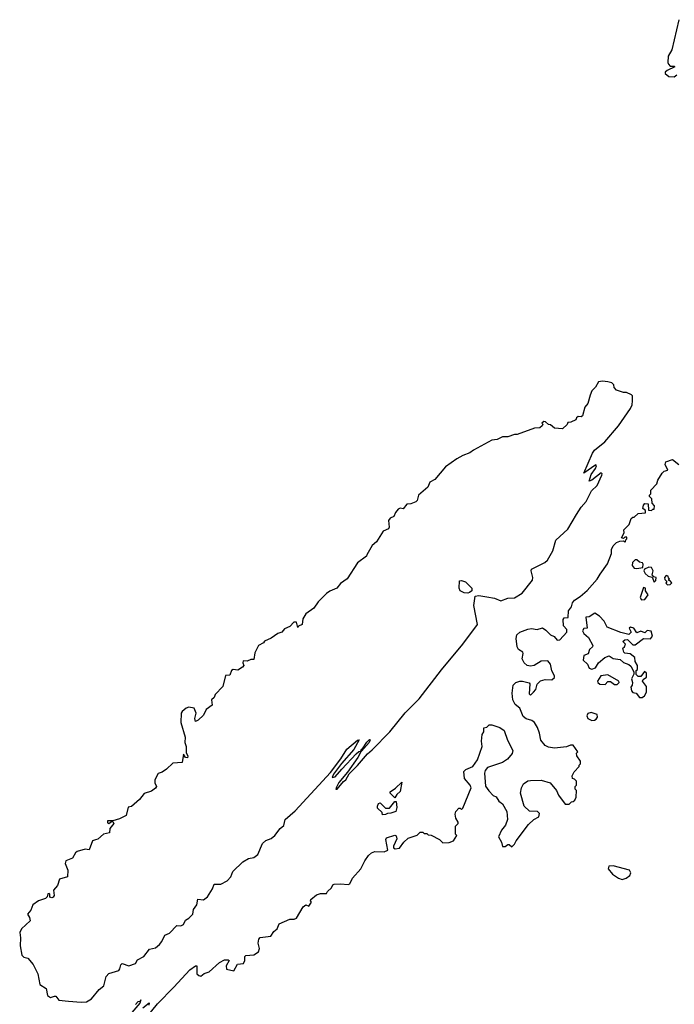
# Model space of a CAD drawing. Extents: x 2219101 to 2444320, y 201258 to 358766.
# Tile 247 of 256: x 2379274 to 2384196, y 217446 to 224850. Entities that reach past the tile are written whole.
import ezdxf

# ---------------------------------------------------------------- set-up
doc = ezdxf.new("R2010")
doc.units = 0

msp = doc.modelspace()

# ---------------------------------------------------------------- linework, layer by layer
at = {"layer": '0CON10XD'}
for points in [[(2384230.3, 224849.7), (2384176.4, 224623.6), (2384150, 224575), (2384147, 224527), (2384152.5, 224515), (2384165, 224500), (2384195, 224500), (2384200, 224495), (2384141.7, 224468.3), (2384127.5, 224455), (2384127.5, 224445), (2384155, 224422.5), (2384195, 224420)], [(2384195, 224420), (2384215.9, 224434.1)], [(2379735, 217461.4), (2379775, 217464.4), (2379815, 217486.9), (2379871.2, 217558.8), (2379905.8, 217585), (2379924.4, 217655), (2379945, 217678.9), (2380019.1, 217700.9), (2380027.9, 217712.1), (2380035, 217744.3), (2380045, 217753.9), (2380095, 217734.7), (2380145, 217752), (2380159.3, 217780.7), (2380206.9, 217805), (2380250, 217860), (2380295, 217870.5), (2380325, 217895.7), (2380342.4, 217917.6), (2380364.2, 217965), (2380399.3, 217980.7), (2380455, 218040), (2380485, 218037.1), (2380505, 218047.1), (2380520.4, 218079.6), (2380545.8, 218095), (2380575.6, 218125), (2380581.5, 218158.5), (2380606.9, 218195), (2380612.1, 218237.9), (2380655, 218232.2), (2380685, 218254.3), (2380722.5, 218315), (2380735, 218350), (2380785, 218350), (2380835, 218374.2), (2380862, 218405), (2380875.9, 218444.1), (2380952, 218518), (2380995, 218543.8), (2381035, 218549.2), (2381065, 218572.5), (2381100, 218655), (2381125, 218678), (2381165, 218692.5), (2381191.1, 218715), (2381232.3, 218767.7), (2381258.9, 218791.1), (2381268.8, 218835), (2381345, 218900.8), (2381610.6, 219189.4), (2381689.1, 219290.9), (2381734.7, 219365.3), (2381815, 219432.5), (2381826.7, 219435), (2381786.7, 219363.3), (2381692.7, 219257.3), (2381633.9, 219176.1), (2381622.5, 219152.5), (2381645, 219157.5), (2381695.8, 219214.2), (2381805, 219330), (2381825, 219346.7), (2381840, 219350), (2381840, 219345), (2381817.3, 219302.7), (2381738.8, 219191.2), (2381673.3, 219115), (2381652.5, 219075), (2381650, 219065), (2381660, 219065), (2381708, 219122), (2381726.2, 219135), (2381751.7, 219178.3), (2381815, 219242), (2381889.5, 219330.5), (2381925, 219358.8), (2382055.8, 219495), (2382171.7, 219638.3), (2382276.7, 219743.3), (2382445, 219960.6), (2382605, 220154), (2382715, 220302.5), (2382688, 220445), (2382697.5, 220515), (2382725, 220520), (2382785, 220510), (2382845, 220499.2), (2382891.2, 220481.2), (2382945, 220501.2), (2382995, 220502), (2383052.3, 220537.7), (2383130, 220635), (2383131.4, 220655), (2383118.6, 220705), (2383121.3, 220718.7), (2383222.1, 220767.9), (2383243, 220787), (2383283.2, 220856.8), (2383304.5, 220935.5), (2383395, 221020), (2383460.7, 221129.3), (2383495.8, 221185), (2383532.8, 221227.2), (2383573.1, 221306.9), (2383615, 221346.7), (2383650, 221425), (2383652.5, 221435), (2383645, 221442.5), (2383575, 221386.2), (2383555, 221380), (2383571.1, 221428.9), (2383603.3, 221475), (2383610, 221495), (2383605, 221502.5), (2383515, 221440), (2383579.6, 221590.5), (2383596.4, 221613.6), (2383673.6, 221675), (2383776.6, 221795), (2383865.7, 221925), (2383878.8, 221955), (2383882.5, 221985), (2383881.7, 222021.7), (2383875, 222030), (2383837, 222047), (2383815, 222047.5), (2383760, 222065), (2383743, 222083), (2383740, 222105), (2383725, 222120), (2383695, 222127.5), (2383655, 222132.5), (2383625, 222127.5), (2383603.6, 222086.4), (2383575, 222060), (2383562.3, 222027.7), (2383546.7, 221965), (2383524.1, 221935.9), (2383505, 221870), (2383495, 221862.5), (2383473, 221867), (2383460, 221855), (2383455, 221840), (2383417, 221823), (2383395, 221820), (2383390, 221805), (2383355, 221772.5), (2383295, 221777.5), (2383265, 221802.5), (2383250, 221805), (2383227, 221827), (2383215, 221827.5), (2383200, 221815), (2383207.5, 221807.5), (2383202.5, 221795), (2383185, 221781.2), (2383145, 221778), (2383015, 221730), (2382995, 221730), (2382945, 221712.5), (2382905, 221712.5), (2382865, 221692.5), (2382825, 221687.5), (2382685, 221613.3), (2382657.9, 221592.1), (2382606.1, 221573.9), (2382561.2, 221548.8), (2382475, 221487.5), (2382395, 221392.5), (2382357, 221373), (2382342.5, 221335), (2382273.3, 221275), (2382262.5, 221235), (2382252.5, 221225), (2382215, 221210), (2382185, 221207.5), (2382157.7, 221172.3), (2382135, 221177.1), (2382120.2, 221169.8), (2382099.2, 221145), (2382086, 221114), (2382059.5, 221100.5), (2382047.5, 221085), (2382052.5, 221035), (2382047.5, 221022.5), (2382007.3, 221002.7), (2381955.8, 220924.2), (2381923.9, 220896.1), (2381883, 220827), (2381882.5, 220815), (2381814, 220766), (2381735, 220646.2), (2381685, 220610), (2381657.5, 220575), (2381605, 220553.8), (2381580, 220535), (2381518.3, 220471.7), (2381486.7, 220425), (2381425, 220382.5), (2381403.3, 220345), (2381398, 220302), (2381370.7, 220289.3), (2381365, 220280), (2381355, 220320), (2381335, 220318.8), (2381305, 220287.5), (2381265, 220268.8), (2381245, 220243.3), (2381215, 220233.3), (2381165, 220198.8), (2381115, 220176.7), (2381106, 220164), (2381070, 220145), (2381063.3, 220135), (2381040.7, 220089.3), (2381035, 220040), (2381010.7, 220039.3), (2380985, 220027.5), (2380955, 220030), (2380952.5, 220015), (2380960, 219995), (2380949.3, 219980.7), (2380915, 219957.5), (2380880, 219965), (2380867.5, 219955), (2380855, 219920), (2380822.3, 219917.7), (2380802.5, 219835), (2380743.4, 219776.6), (2380735.8, 219754.2), (2380716.7, 219735), (2380720, 219695), (2380675, 219662.5), (2380655, 219620), (2380616.9, 219583.1), (2380595, 219574), (2380590, 219595), (2380601.1, 219635), (2380585, 219672.9), (2380545, 219680), (2380525, 219674.2), (2380495, 219648), (2380486.9, 219635), (2380486.6, 219565), (2380516.9, 219455), (2380516.7, 219415), (2380526.2, 219385), (2380526.8, 219336.8), (2380537.1, 219315), (2380535, 219300), (2380520.9, 219300.9), (2380505, 219326.7), (2380495, 219264.2), (2380425, 219260), (2380377.5, 219215), (2380345, 219192.5), (2380315, 219182.5), (2380290, 219135), (2380290.7, 219110.7), (2380302.5, 219085), (2380295, 219072.5), (2380265, 219050), (2380209.3, 219030.7), (2380175, 218987.5), (2380115, 218932.5), (2380090.7, 218929.3), (2380074.3, 218865.7), (2380025, 218840), (2379973.6, 218826.4), (2379933.3, 218825), (2379935, 218810), (2379945, 218806.7), (2379965, 218820), (2379975, 218820), (2379982.5, 218805), (2379952.5, 218767.5), (2379950, 218735), (2379904.4, 218725.6), (2379860.8, 218689.2), (2379845, 218683.8), (2379821.2, 218675), (2379795, 218607.5), (2379765, 218614), (2379705.8, 218594.2), (2379694.4, 218585.6), (2379670, 218545), (2379621.2, 218525), (2379616.9, 218505), (2379637.1, 218455), (2379632.5, 218405), (2379573.3, 218386.7), (2379559.3, 218340.7), (2379528.8, 218305), (2379532.5, 218265), (2379525, 218252.5), (2379515, 218247.5), (2379501.7, 218251.7), (2379500, 218275), (2379495, 218280), (2379485, 218277.5), (2379480, 218255), (2379468.3, 218241.7), (2379415, 218224.3), (2379372, 218195), (2379357.5, 218155), (2379333.3, 218125), (2379348.6, 218098.6), (2379353.3, 218075), (2379286.7, 218015), (2379273.9, 217986.1), (2379281.2, 217945), (2379278.1, 217885), (2379290.9, 217815), (2379305, 217799.6), (2379335, 217794), (2379376.2, 217746.2), (2379410, 217675), (2379424.2, 217595), (2379472.5, 217565), (2379482.1, 217512.1), (2379505, 217497.8), (2379535, 217508.8), (2379545, 217506.7), (2379568.3, 217478.3), (2379639.7, 217469.7), (2379735, 217461.4)], [(2380235, 217356.7), (2380310.5, 217449.5), (2380434, 217576), (2380552.2, 217705), (2380595, 217736), (2380606.2, 217735), (2380606.2, 217675), (2380621.7, 217661.7), (2380635, 217658.8), (2380661.2, 217678.8), (2380698.7, 217691.3), (2380775, 217760), (2380815, 217780), (2380841.7, 217781.7), (2380850, 217775), (2380827.5, 217735), (2380830, 217710), (2380885, 217697.5), (2380912.5, 217747.5), (2380956.4, 217753.6), (2380967.5, 217775), (2380967.5, 217805), (2380975, 217812.5), (2381035, 217817.5), (2381070, 217840), (2381077.5, 217865), (2381066.1, 217906.1), (2381071.4, 217935), (2381081.7, 217948.3), (2381162.2, 217957.8), (2381185, 217993.8), (2381210, 218015), (2381225, 218051.2), (2381305, 218087.5), (2381336.4, 218086.4), (2381355, 218094), (2381405, 218180), (2381425, 218193.3), (2381446.7, 218185), (2381467.5, 218215), (2381460, 218225), (2381463.3, 218235), (2381505, 218270), (2381535, 218280), (2381581.7, 218278.3), (2381587.5, 218295), (2381618.3, 218321.7), (2381627.5, 218345), (2381639.3, 218350.7), (2381685, 218351.2), (2381743.6, 218346.4), (2381755, 218353.3), (2381775.9, 218394.1), (2381840, 218465), (2381868.8, 218525), (2381896.2, 218565), (2381920, 218585), (2381945, 218595.7), (2382015, 218593.8), (2382042.5, 218605), (2382026.7, 218685), (2382031.2, 218698.8), (2382095, 218719.2), (2382105, 218713.3), (2382109.1, 218690.9), (2382083.8, 218635), (2382084.1, 218624.1), (2382096.2, 218616.2), (2382130.7, 218619.3), (2382162.5, 218665), (2382193.6, 218696.4), (2382261.7, 218718.3), (2382285, 218740), (2382305, 218740), (2382315, 218730), (2382335, 218730), (2382345, 218720), (2382367, 218717), (2382430, 218685), (2382455, 218660), (2382503.3, 218663.3), (2382536.2, 218675), (2382560, 218715), (2382550, 218725), (2382550, 218785), (2382570, 218805), (2382570, 218815), (2382552.5, 218845), (2382547.5, 218875), (2382552.5, 218895), (2382575, 218920), (2382585, 218920), (2382595, 218910), (2382605, 218920), (2382668.2, 219075), (2382661.1, 219095), (2382617.1, 219145), (2382614.4, 219195.6), (2382627.1, 219212.9), (2382680, 219235), (2382716.5, 219283.5), (2382750, 219385), (2382747.1, 219425), (2382752, 219475), (2382763.8, 219495), (2382762.5, 219525), (2382785, 219531.2), (2382805, 219548), (2382825, 219547.5), (2382885, 219526.9), (2382915.4, 219505.4), (2382942.8, 219432.8), (2382981.9, 219355), (2382976.7, 219333.3), (2382941.5, 219288.5), (2382904.6, 219265.4), (2382792.3, 219227.7), (2382774.4, 219205), (2382768.1, 219185), (2382775.8, 219085.8), (2382800.3, 219050.3), (2382835, 219016.7), (2382856.4, 219006.4), (2382877.5, 218975), (2382903.3, 218953.3), (2382936.1, 218896.1), (2382942.5, 218835), (2382926.1, 218793.9), (2382897.5, 218755), (2382873.3, 218705), (2382897.5, 218665), (2382905, 218632.5), (2382925, 218632.5), (2382943, 218647), (2382955, 218647.5), (2382975, 218630), (2382995, 218650), (2383007.5, 218675), (2383100.7, 218799.3), (2383140, 218835), (2383177.5, 218855), (2383181.7, 218881.7), (2383167, 218897), (2383108.3, 218898.3), (2383066.4, 218936.4), (2383038.8, 219035), (2383046.1, 219073.9), (2383062.5, 219105), (2383095, 219127.5), (2383115, 219130), (2383195, 219131.2), (2383261.7, 219111.7), (2383310, 219055), (2383325, 219020), (2383375, 218950), (2383405, 218950), (2383421.7, 218968.3), (2383435, 218970), (2383448.3, 218981.7), (2383457, 219003), (2383460, 219055), (2383450, 219065), (2383450, 219085), (2383460, 219095), (2383460, 219125), (2383445, 219140), (2383430, 219145), (2383427.5, 219165), (2383442.5, 219195), (2383480, 219235), (2383480, 219245), (2383490, 219255), (2383490, 219275), (2383462.5, 219315), (2383460, 219335), (2383470, 219345), (2383435, 219393.8), (2383415, 219394), (2383385, 219381.2), (2383295, 219371.2), (2383250, 219380), (2383225, 219393.3), (2383192.9, 219432.9), (2383182.9, 219485), (2383167.5, 219527.5), (2383145.2, 219565.2), (2383125, 219580.9), (2383083.1, 219593.1), (2383060.6, 219610.6), (2383035, 219672.5), (2383000.4, 219700.4), (2382981.1, 219735), (2382975.6, 219785), (2382984.2, 219845), (2383005, 219866.2), (2383033.9, 219876.1), (2383055, 219876.7), (2383103.8, 219863.8), (2383110, 219855), (2383105, 219780), (2383115, 219770), (2383137.1, 219792.9), (2383155, 219812.5), (2383165.9, 219854.1), (2383190.8, 219879.2), (2383225, 219888.8), (2383275, 219886.2), (2383295.8, 219904.2), (2383296, 219915), (2383274.4, 219954.4), (2383263.9, 220003.9), (2383245, 220030), (2383194.2, 220025.8), (2383142.5, 219995), (2383115, 219988), (2383090, 219995), (2383066.2, 220015), (2383051.2, 220045), (2383060, 220085), (2383056.7, 220095), (2383024.6, 220114.6), (2383014, 220134), (2383006.2, 220196.2), (2383012.1, 220225), (2383035, 220243.8), (2383095, 220268.2), (2383121.4, 220271.4), (2383165, 220265.6), (2383205, 220276.7), (2383230, 220260), (2383265, 220223.8), (2383292.5, 220212.5), (2383315, 220183.3), (2383335, 220187.5), (2383386.7, 220245), (2383387.5, 220265), (2383363, 220293), (2383360.7, 220339.3), (2383368.3, 220351.7), (2383397.5, 220355), (2383400, 220405), (2383422.5, 220435), (2383430, 220465), (2383444.4, 220485.6), (2383487.9, 220512.1), (2383541.1, 220558.9), (2383616.6, 220643.4), (2383638.4, 220681.6), (2383692.6, 220757.4), (2383723.3, 220835), (2383723.8, 220865), (2383735, 220892.5), (2383761.2, 220918.8), (2383785, 220927.5), (2383815, 220930), (2383825, 220920), (2383830, 220925), (2383831.7, 220938.3), (2383840, 220945), (2383838.3, 220958.3), (2383825, 220960), (2383815, 220950), (2383800, 220955), (2383819.3, 220990.7), (2383817.5, 221015), (2383857.5, 221055), (2383871.7, 221098.3), (2383885, 221110), (2383895, 221110), (2383925, 221137.5), (2383978.3, 221141.7), (2383978.3, 221158.3), (2383960, 221175), (2383965, 221200), (2383975, 221212.5), (2383998.3, 221208.3), (2384001.7, 221161.7), (2384025, 221160), (2384035, 221170), (2384045, 221170), (2384047.5, 221195), (2384030, 221215), (2384027, 221247), (2384010, 221265), (2384010, 221275), (2384020, 221285), (2384018.3, 221311.7), (2384065, 221360), (2384073, 221387), (2384105, 221440), (2384120, 221455), (2384148.3, 221461.7), (2384126.7, 221505), (2384132.5, 221525), (2384183, 221543), (2384230, 221505)], [(2383915, 220723.3), (2383958.3, 220731.7), (2383962.5, 220755), (2383956.7, 220766.7), (2383935, 220770), (2383915, 220787.5), (2383900.7, 220789.3), (2383880.4, 220769.5), (2383878, 220745), (2383895, 220726.2), (2383915, 220723.3)], [(2384045, 220620), (2384057, 220633), (2384060, 220655), (2384041.7, 220661.7), (2384030, 220675), (2384037.5, 220705), (2384025, 220730), (2384005, 220732.5), (2383971.7, 220718.3), (2383967.5, 220705), (2383977.5, 220685), (2384000, 220665), (2384028.3, 220658.3), (2384045, 220620)], [(2382643, 220537), (2382615, 220540), (2382584.5, 220554.5), (2382577.1, 220575), (2382580, 220630), (2382595, 220634.2), (2382625, 220622.9), (2382673.3, 220575), (2382672.5, 220555), (2382655, 220542.5), (2382643, 220537)], [(2384145, 220600), (2384165, 220602.5), (2384177.5, 220615), (2384165, 220630), (2384151.7, 220631.7), (2384160, 220645), (2384151.7, 220651.7), (2384150, 220665), (2384135, 220670), (2384122.5, 220655), (2384125, 220640), (2384140, 220625), (2384132.5, 220612.5), (2384145, 220600)], [(2383948.8, 220488.8), (2383975, 220490), (2384000, 220525), (2383980, 220555), (2383980, 220575), (2383965, 220580), (2383940, 220505), (2383948.8, 220488.8)], [(2383955, 219752.5), (2383972.5, 219765), (2383986.4, 219793.6), (2383987.5, 219835), (2383957.5, 219875), (2383961.7, 219888.3), (2383986.7, 219905), (2383987, 219937), (2383971.7, 219948.3), (2383945, 219910), (2383925, 219910), (2383910, 219925), (2383910, 219955), (2383920, 219965), (2383920, 219995), (2383902.5, 220025), (2383900, 220055), (2383865, 220082.5), (2383825, 220087.5), (2383817.5, 220095), (2383810, 220125), (2383822.5, 220135), (2383830, 220155), (2383810, 220175), (2383825, 220187.5), (2383845, 220190), (2383885, 220150), (2383901.7, 220148.3), (2383963, 220197), (2384017.5, 220195), (2384031.2, 220215), (2384021.7, 220251.7), (2383993, 220257), (2383975, 220240), (2383945, 220252.5), (2383915, 220240), (2383892.5, 220275), (2383867, 220283), (2383857.5, 220275), (2383872.5, 220245), (2383855, 220227.5), (2383795, 220242), (2383691.7, 220281.7), (2383667.7, 220327.7), (2383633.3, 220365), (2383597.7, 220387.7), (2383555, 220360), (2383531.7, 220358.3), (2383540, 220275), (2383515, 220272.5), (2383506.7, 220255), (2383516.7, 220235), (2383550, 220205), (2383582.5, 220145), (2383580, 220135), (2383557.5, 220115), (2383549.3, 220080.7), (2383515, 220070), (2383510, 220035), (2383542.5, 220005), (2383556.7, 219975), (2383576, 219966), (2383604.5, 219975.5), (2383625, 220013.3), (2383672.5, 220055), (2383705, 220067.5), (2383735, 220047.5), (2383790, 220040), (2383815, 220017.5), (2383855, 220002.5), (2383868.8, 219988.8), (2383892.5, 219945), (2383891.7, 219928.3), (2383873, 219893), (2383882.5, 219865), (2383880, 219845), (2383868.3, 219831.7), (2383873.6, 219803.6), (2383885, 219790), (2383910, 219785), (2383933.9, 219753.9), (2383955, 219752.5)], [(2383765, 219850), (2383780, 219865), (2383777.5, 219875), (2383696.4, 219923.6), (2383643.9, 219916.1), (2383617.5, 219875), (2383620, 219865), (2383635, 219852.5), (2383675, 219850), (2383695, 219872.5), (2383715, 219872.5), (2383745, 219850), (2383765, 219850)], [(2383575, 219580), (2383595, 219582.5), (2383609.3, 219590.7), (2383617.5, 219605), (2383616.4, 219626.4), (2383570.7, 219640.7), (2383545, 219633.3), (2383538, 219615), (2383545.8, 219595.8), (2383575, 219580)], [(2381845, 219350), (2381840, 219350), (2381843.3, 219365), (2381851.7, 219368.3), (2381885, 219416.7), (2381905, 219436.7), (2381910, 219435), (2381902.5, 219415), (2381845, 219350)], [(2382095, 219000), (2382060, 219035), (2382060, 219045), (2382099.3, 219070.7), (2382146.2, 219116.2), (2382135, 219047.5), (2382110, 219025), (2382095, 219000)], [(2382001.7, 218871.7), (2381998.3, 218888.3), (2381965, 218920), (2381963.3, 218935), (2381972.5, 218955), (2381985, 218960), (2382025, 218920), (2382055, 218920), (2382095, 218970), (2382105, 218970), (2382110, 218925), (2382103, 218897), (2382065, 218882.5), (2382038.3, 218881.7), (2382025, 218873.3), (2382001.7, 218871.7)], [(2383805, 218384.5), (2383835, 218393.6), (2383861.9, 218415), (2383868.5, 218435), (2383860, 218455), (2383735, 218487.1), (2383702.5, 218485), (2383698.8, 218465), (2383732, 218425), (2383776.2, 218395), (2383805, 218384.5)], [(2380145, 217446), (2380165, 217466.2), (2380180, 217470), (2380185, 217480), (2380177.5, 217455), (2380117.5, 217385)], [(2380200.7, 217419.3), (2380248.3, 217458.3), (2380245, 217440)]]:
    msp.add_lwpolyline(points, dxfattribs=at)

doc.saveas('drawing.dxf')
